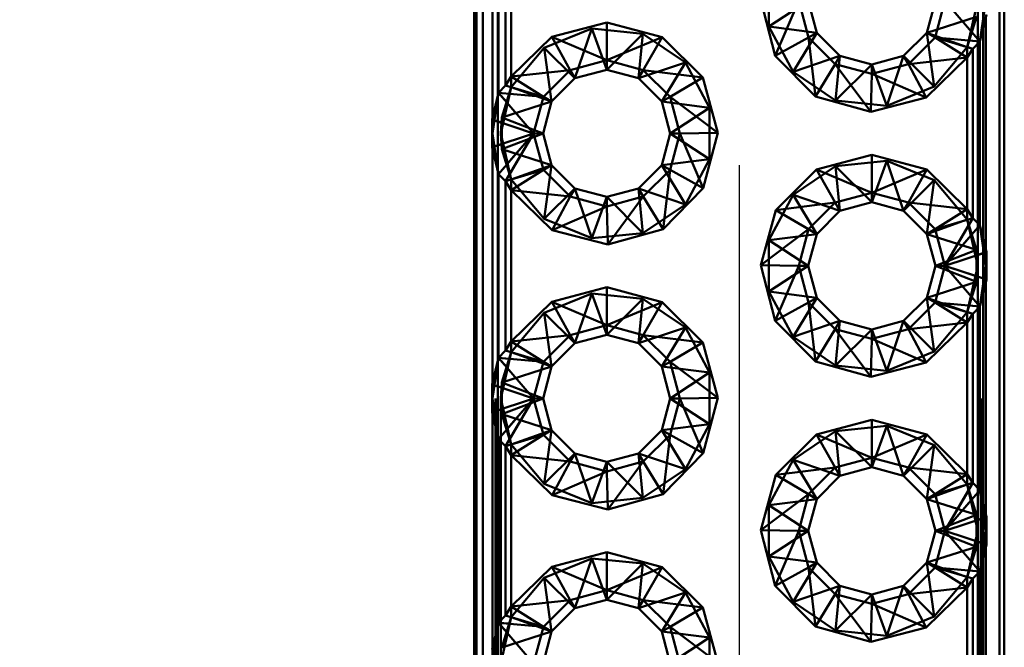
# Paper-space layout 'Layout1' of a CAD drawing. Extents: x -2 to 1033, y -36 to 596.
# Tile 41 of 127: x 349.47 to 351.33, y 221.91 to 223.1. Entities that reach past the tile are written whole.
import ezdxf

# ---------------------------------------------------------------- set-up
doc = ezdxf.new("R2010")
doc.units = 0
doc.linetypes.add('ACAD_ISO02W100', pattern=[15, 12, -3])
doc.linetypes.add('HP_01_CER_B', pattern=[8, 5, -1, 1, -1])
doc.layers.get('0').update_dxf_attribs({"linetype": 'CONTINUOUS'})
doc.layers.get('DEFPOINTS').update_dxf_attribs({"color": 132, "linetype": 'CONTINUOUS'})
for name, color, linetype, lineweight in [('SS_KOTY', 3, 'CONTINUOUS', 25), ('SS_OSY_025', 7, 'HP_01_CER_B', 25), ('SS_ZEBRIKY', 24, 'CONTINUOUS', 50)]:
    doc.layers.add(name, color=color, linetype=linetype, lineweight=lineweight)
doc.styles.add('ROMANS', font='romans.shx', dxfattribs={"width": 0.8})
doc.dimstyles.new('A-1_(2.5)_50AS', dxfattribs={"dimtxt": 2.5, "dimasz": 2, "dimexe": 1, "dimexo": 2, "dimgap": 0, "dimtad": 0, "dimdec": 1, "dimlfac": 50, "dimrnd": 1, "dimtxsty": 'ROMANS', "dimblk1": 'OBLIQUE', "dimblk2": 'OBLIQUE', "dimsah": 1, "dimcen": 2, "dimclrd": 256, "dimclre": 256, "dimclrt": 256, "dimadec": 1, "dimazin": 2, "dimtfac": 0.714286, "dimtdec": 1, "dimtmove": 0, "dimatfit": 3, "dimldrblk": 'OPEN', "dimfxl": 1, "dimtvp": 1.142857, "dimtfill": 1, "dimtolj": 1, "dimlwd": -1, "dimlwe": -1, "dimarcsym": 0})

# ---------------------------------------------------------------- blocks, each defined once
blk = doc.blocks.new('_Oblique')
at = {"color": 0, "linetype": 'ByBlock', "lineweight": -2}
blk.add_line((-0.5, -0.5), (0.5, 0.5), dxfattribs=at)
blk = doc.blocks.new('*D92')
at = {"layer": 'DEFPOINTS', "color": 0, "transparency": 16777216}
for p in [(351.1289, 227.3836, -7252), (344.4611, 219.3836), (351.1289, 219.3836, -7252)]:
    blk.add_point(p, dxfattribs=at)
at = {"layer": 'SS_KOTY', "transparency": 16777216}
for p, q in [((349.1289, 227.3836), (343.4611, 227.3836)), ((344.4611, 227.3836), (344.4611, 219.3836)), ((349.1289, 219.3836), (343.4611, 219.3836))]:
    blk.add_line(p, q, dxfattribs=at)
at = {"layer": 'SS_KOTY', "transparency": 16777216, "xscale": 2, "yscale": 2, "zscale": 2}
for p, rotation in [((344.4611, 227.3836), 90), ((344.4611, 219.3836), 270)]:
    blk.add_blockref('_Oblique', p, dxfattribs=dict(at, rotation=rotation))
at = {"layer": 'SS_KOTY', "transparency": 16777216, "insert": (341.604, 223.3836), "char_height": 2.5, "attachment_point": 5, "rotation": 90, "style": 'ROMANS', "bg_fill": 3, "box_fill_scale": 1.1, "bg_fill_color": 256, "bg_fill_true_color": 13158600, "bg_fill_transparency": 0}
blk.add_mtext('\\A1;400', dxfattribs=at)
blk = doc.blocks.new('_OPEN')
at = {"color": 0, "linetype": 'ByBlock'}
for p, q in [((-1, 0.16667), (0, 0)), ((0, 0), (-1, -0.16667)), ((0, 0), (-1, 0))]:
    blk.add_line(p, q, dxfattribs=at)

psp = doc.layouts.get("Layout1")

# ---------------------------------------------------------------- linework, layer by layer
at = {"layer": 'SS_ZEBRIKY', "color": 3, "linetype": 'ACAD_ISO02W100', "ltscale": 0.25}
for p, q in [((351.2848, 219.3836), (351.2848, 227.3836)), ((351.2888, 227.3836), (351.2888, 219.3836)), ((351.2788, 227.1336), (351.2788, 219.6336)), ((351.2788, 223.1336), (351.2588, 223.0465)), ((351.2941, 223.1336), (351.2828, 223.0569)), ((351.1828, 223.0736), (351.2766, 223.1037)), ((351.2588, 223.0465), (351.2766, 223.1037)), ((351.2676, 223.0746), (351.2658, 223.0767)), ((351.1968, 222.9721), (351.1828, 223.0736)), ((351.2588, 223.0465), (351.1828, 223.0736)), ((351.2627, 223.0588), (351.2617, 223.0589)), ((351.2828, 223.0569), (351.2627, 223.0588)), ((351.2828, 223.0569), (351.2676, 223.0746)), ((351.2588, 223.0465), (351.1968, 222.9721)), ((351.2588, 223.0266), (351.2588, 223.0465)), ((351.2697, 223.0434), (351.2589, 223.0466)), ((351.1968, 222.9721), (351.1388, 223.0297)), ((351.1388, 222.7376), (351.1968, 222.7952)), ((351.1828, 222.6936), (351.1968, 222.7952)), ((351.1968, 222.7952), (351.2588, 222.7208)), ((351.2588, 222.7208), (351.2588, 222.7407)), ((351.2589, 222.7207), (351.2697, 222.7239)), ((351.262, 222.7107), (351.2697, 222.7239)), ((351.1828, 222.6936), (351.2588, 222.7208)), ((351.2167, 222.6336), (351.2614, 222.7097)), ((351.2588, 222.7208), (351.2788, 222.6336)), ((351.2766, 222.6636), (351.2588, 222.7208)), ((351.2614, 222.7097), (351.262, 222.7107)), ((351.2676, 222.6927), (351.2828, 222.7103)), ((351.2828, 222.7103), (351.2941, 222.6336)), ((351.2766, 222.6636), (351.1828, 222.6936)), ((351.2167, 222.6336), (351.2658, 222.6906)), ((351.2658, 222.6906), (351.2676, 222.6927)), ((351.2766, 222.6636), (351.1988, 222.6336)), ((351.2773, 222.6538), (351.2744, 222.6528)), ((351.2788, 222.6336), (351.2766, 222.6636)), ((351.2766, 222.6037), (351.2766, 222.6636)), ((351.2905, 222.6581), (351.2773, 222.6538)), ((351.2952, 222.6597), (351.2905, 222.6581)), ((351.2941, 222.6031), (351.2941, 222.6641)), ((351.2952, 222.6597), (351.2941, 222.6336)), ((351.2766, 222.6037), (351.1988, 222.6336)), ((351.2744, 222.6145), (351.2167, 222.6336)), ((351.2788, 222.6336), (351.2588, 222.5465)), ((351.2766, 222.6037), (351.2788, 222.6336)), ((351.2941, 222.6336), (351.2828, 222.5569)), ((351.2952, 222.6076), (351.2941, 222.6336)), ((351.2773, 222.6135), (351.2744, 222.6145)), ((351.2766, 222.6037), (351.1828, 222.5736)), ((351.2588, 222.5465), (351.2766, 222.6037)), ((351.2952, 222.6076), (351.2905, 222.6091)), ((351.1968, 222.4721), (351.1828, 222.5736)), ((351.2588, 222.5465), (351.1828, 222.5736)), ((351.2676, 222.5746), (351.2658, 222.5767)), ((351.2828, 222.5569), (351.2676, 222.5746)), ((351.2627, 222.5588), (351.2617, 222.5589)), ((351.2828, 222.5569), (351.2627, 222.5588)), ((351.2588, 222.5465), (351.1968, 222.4721)), ((351.2588, 222.5266), (351.2588, 222.5465)), ((351.2697, 222.5434), (351.2589, 222.5466)), ((351.1968, 222.4721), (351.1388, 222.5297)), ((351.1388, 222.2376), (351.1968, 222.2952)), ((351.1828, 222.1936), (351.1968, 222.2952)), ((351.1968, 222.2952), (351.2588, 222.2208)), ((351.2588, 222.2208), (351.2588, 222.2407)), ((351.1828, 222.1936), (351.2588, 222.2208)), ((351.2588, 222.2208), (351.2788, 222.1336)), ((351.2766, 222.1636), (351.2588, 222.2208)), ((351.2589, 222.2207), (351.2697, 222.2239)), ((351.262, 222.2107), (351.2697, 222.2239)), ((351.2167, 222.1336), (351.2614, 222.2097)), ((351.2614, 222.2097), (351.262, 222.2107)), ((351.2676, 222.1927), (351.2828, 222.2103)), ((351.2828, 222.2103), (351.2941, 222.1336)), ((351.2766, 222.1636), (351.1828, 222.1936)), ((351.2167, 222.1336), (351.2658, 222.1906)), ((351.2658, 222.1906), (351.2676, 222.1927)), ((351.2766, 222.1636), (351.1988, 222.1336)), ((351.2773, 222.1538), (351.2744, 222.1528)), ((351.2788, 222.1336), (351.2766, 222.1636)), ((351.2766, 222.1037), (351.2766, 222.1636)), ((351.2905, 222.1581), (351.2773, 222.1538)), ((351.2952, 222.1597), (351.2905, 222.1581)), ((351.2941, 222.1031), (351.2941, 222.1641)), ((351.2952, 222.1597), (351.2941, 222.1336)), ((351.2766, 222.1037), (351.1988, 222.1336)), ((351.2788, 222.1336), (351.2588, 222.0465)), ((351.2766, 222.1037), (351.2788, 222.1336)), ((351.2941, 222.1336), (351.2828, 222.0569)), ((351.2952, 222.1076), (351.2941, 222.1336)), ((351.2773, 222.1135), (351.2744, 222.1145)), ((351.2905, 222.1091), (351.2773, 222.1135)), ((351.2766, 222.1037), (351.1828, 222.0736)), ((351.2588, 222.0465), (351.2766, 222.1037)), ((351.2952, 222.1076), (351.2905, 222.1091)), ((351.1968, 221.9721), (351.1828, 222.0736)), ((351.2588, 222.0465), (351.1828, 222.0736)), ((351.2676, 222.0746), (351.2658, 222.0767)), ((351.2828, 222.0569), (351.2676, 222.0746)), ((351.2627, 222.0588), (351.2617, 222.0589)), ((351.2828, 222.0569), (351.2627, 222.0588)), ((351.2588, 222.0465), (351.1968, 221.9721)), ((351.2588, 222.0266), (351.2588, 222.0465)), ((351.2697, 222.0434), (351.2589, 222.0466)), ((351.1968, 221.9721), (351.1388, 222.0297))]:
    psp.add_line(p, q, dxfattribs=at)
at = {"layer": 'SS_ZEBRIKY', "color": 7, "linetype": 'Continuous', "ltscale": 0.25}
for p, q in [((351.3195, 219.3836), (351.3195, 227.3836)), ((351.3288, 219.3836), (351.3288, 227.3836)), ((351.1988, 223.1336), (351.1828, 223.0736)), ((351.1983, 223.0647), (351.2167, 223.1336)), ((351.2828, 223.0569), (351.2167, 223.1336)), ((351.2828, 223.0569), (351.2952, 223.1076)), ((351.2941, 222.6641), (351.2941, 223.1031)), ((351.1828, 223.0736), (351.1388, 223.0297)), ((351.1478, 223.0142), (351.1983, 223.0647)), ((351.1983, 223.0647), (351.1828, 223.0736)), ((351.2588, 223.0266), (351.1983, 223.0647)), ((351.2697, 223.0434), (351.1983, 223.0647)), ((351.2828, 223.0569), (351.1983, 223.0647)), ((351.2697, 223.0434), (351.2828, 223.0569)), ((351.2828, 222.7103), (351.2828, 223.0569)), ((351.2697, 223.0434), (351.2588, 223.0266)), ((351.2697, 223.0434), (351.2697, 222.7239)), ((351.1388, 223.0297), (351.1478, 223.0142)), ((351.2588, 223.0266), (351.1478, 223.0142)), ((351.2588, 223.0266), (351.1815, 222.9511)), ((351.2588, 222.7407), (351.2588, 223.0266)), ((351.1815, 222.9511), (351.1478, 223.0142)), ((351.1478, 222.7531), (351.1824, 222.8157)), ((351.1824, 222.8157), (351.2588, 222.7407)), ((351.1478, 222.7531), (351.1388, 222.7376)), ((351.1983, 222.7026), (351.1478, 222.7531)), ((351.1478, 222.7531), (351.2588, 222.7407)), ((351.1388, 222.7376), (351.1828, 222.6936)), ((351.1983, 222.7026), (351.2588, 222.7407)), ((351.1983, 222.7026), (351.2697, 222.7239)), ((351.2167, 222.6336), (351.2697, 222.7239)), ((351.2697, 222.7239), (351.2588, 222.7407)), ((351.2828, 222.7103), (351.2697, 222.7239)), ((351.2167, 222.6336), (351.2828, 222.7103)), ((351.2952, 222.6597), (351.2828, 222.7103)), ((351.1983, 222.7026), (351.1828, 222.6936)), ((351.1828, 222.6936), (351.1988, 222.6336)), ((351.2167, 222.6336), (351.1983, 222.7026)), ((351.2952, 222.6597), (351.2167, 222.6336)), ((351.2952, 222.6076), (351.2952, 222.6597)), ((351.1988, 222.6336), (351.1828, 222.5736)), ((351.1983, 222.5647), (351.2167, 222.6336)), ((351.1988, 222.6336), (351.2167, 222.6336)), ((351.2828, 222.5569), (351.2167, 222.6336)), ((351.2952, 222.6076), (351.2167, 222.6336)), ((351.2828, 222.5569), (351.2952, 222.6076)), ((351.2941, 222.1641), (351.2941, 222.6031)), ((351.1828, 222.5736), (351.1388, 222.5297)), ((351.1983, 222.5647), (351.1828, 222.5736)), ((351.1478, 222.5142), (351.1983, 222.5647)), ((351.2588, 222.5266), (351.1983, 222.5647)), ((351.2697, 222.5434), (351.1983, 222.5647)), ((351.2828, 222.5569), (351.1983, 222.5647)), ((351.2697, 222.5434), (351.2828, 222.5569)), ((351.2828, 222.2103), (351.2828, 222.5569)), ((351.2697, 222.5434), (351.2588, 222.5266)), ((351.2697, 222.5434), (351.2697, 222.2239)), ((351.1388, 222.5297), (351.1478, 222.5142)), ((351.2588, 222.5266), (351.1478, 222.5142)), ((351.2588, 222.5266), (351.1815, 222.4511)), ((351.2588, 222.2407), (351.2588, 222.5266)), ((351.1815, 222.4511), (351.1478, 222.5142)), ((351.1478, 222.2531), (351.1824, 222.3157)), ((351.1824, 222.3157), (351.2588, 222.2407)), ((351.1478, 222.2531), (351.1388, 222.2376)), ((351.1983, 222.2026), (351.1478, 222.2531)), ((351.1478, 222.2531), (351.2588, 222.2407)), ((351.1983, 222.2026), (351.2588, 222.2407)), ((351.2697, 222.2239), (351.2588, 222.2407)), ((351.1388, 222.2376), (351.1828, 222.1936)), ((351.1983, 222.2026), (351.2697, 222.2239)), ((351.2167, 222.1336), (351.2697, 222.2239)), ((351.2828, 222.2103), (351.2697, 222.2239)), ((351.1983, 222.2026), (351.1828, 222.1936)), ((351.2167, 222.1336), (351.1983, 222.2026)), ((351.2167, 222.1336), (351.2828, 222.2103)), ((351.2952, 222.1597), (351.2828, 222.2103)), ((351.1828, 222.1936), (351.1988, 222.1336)), ((351.2952, 222.1597), (351.2167, 222.1336)), ((351.2952, 222.1076), (351.2952, 222.1597)), ((351.1988, 222.1336), (351.1828, 222.0736)), ((351.1983, 222.0647), (351.2167, 222.1336)), ((351.1988, 222.1336), (351.2167, 222.1336)), ((351.2828, 222.0569), (351.2167, 222.1336)), ((351.2952, 222.1076), (351.2167, 222.1336)), ((351.2828, 222.0569), (351.2952, 222.1076)), ((351.2941, 221.6641), (351.2941, 222.1031)), ((351.1828, 222.0736), (351.1388, 222.0297)), ((351.1983, 222.0647), (351.1828, 222.0736)), ((351.1478, 222.0142), (351.1983, 222.0647)), ((351.2588, 222.0266), (351.1983, 222.0647)), ((351.2697, 222.0434), (351.1983, 222.0647)), ((351.2828, 222.0569), (351.1983, 222.0647)), ((351.2697, 222.0434), (351.2828, 222.0569)), ((351.2828, 221.7103), (351.2828, 222.0569)), ((351.2697, 222.0434), (351.2588, 222.0266)), ((351.2697, 222.0434), (351.2697, 221.7239)), ((351.1388, 222.0297), (351.1478, 222.0142)), ((351.2588, 222.0266), (351.1478, 222.0142)), ((351.2588, 222.0266), (351.1815, 221.9511)), ((351.2588, 221.7407), (351.2588, 222.0266)), ((351.1815, 221.9511), (351.1478, 222.0142))]:
    psp.add_line(p, q, dxfattribs=at)

# ---------------------------------------------------------------- dimensions: what is measured, and where the dimension line sits
at = {"layer": 'SS_KOTY'}
dim = psp.add_linear_dim(base=(344.4611, 219.3836), p1=(351.1289, 227.3836, -7252), p2=(351.1289, 219.3836, -7252), angle=90, dimstyle='A-1_(2.5)_50AS', override={"dimtmove": 1}, dxfattribs=at)
dim.commit()
dim.dimension.update_dxf_attribs({"geometry": '*D92', "text_midpoint": (341.604, 223.3836)})

# ---------------------------------------------------------------- next in the draw order: linework, layer by layer
at = {"layer": 'SS_OSY_025'}
psp.add_line((350.8288, 230.8236, -7242), (350.8288, 215.4789, -7242), dxfattribs=at)
at = {"layer": 'SS_ZEBRIKY', "color": 7, "linetype": 'Continuous', "ltscale": 0.25}
for p, q in [((350.3288, 227.3836), (350.3288, 219.3836)), ((350.333, 227.3836), (350.333, 219.3836)), ((350.3451, 227.3836), (350.3451, 219.3836)), ((350.3636, 222.9141), (350.3636, 223.3531)), ((350.3749, 223.3069), (350.3749, 222.9603)), ((350.388, 222.9739), (350.388, 223.2934)), ((350.3988, 223.2766), (350.3988, 222.9907)), ((350.8968, 223.0301), (350.8694, 223.1347)), ((350.941, 223.1336), (350.8968, 223.0301)), ((350.9594, 223.0647), (350.941, 223.1336)), ((350.9749, 223.0736), (350.9588, 223.1336)), ((350.4753, 223.0657), (350.5788, 223.0931)), ((350.5788, 223.0931), (350.6833, 223.0652)), ((350.5788, 223.0931), (350.5788, 223.0215)), ((350.3988, 222.9907), (350.4753, 223.0657)), ((350.5099, 223.0031), (350.4753, 223.0657)), ((350.4753, 223.0657), (350.5788, 223.0215)), ((350.5788, 223.0215), (350.6833, 223.0652)), ((350.6833, 223.0652), (350.6478, 223.0031)), ((350.6833, 223.0652), (350.7599, 222.989)), ((350.9594, 223.0647), (350.8968, 223.0301)), ((350.9749, 223.0736), (350.9594, 223.0647)), ((350.9594, 223.0647), (350.9726, 222.9531)), ((351.0099, 223.0142), (350.9594, 223.0647)), ((351.0188, 223.0297), (350.9749, 223.0736)), ((350.5099, 223.0031), (350.5788, 223.0215)), ((350.5788, 223.0215), (350.6478, 223.0031)), ((350.5788, 223.0215), (350.5788, 223.0036)), ((350.9726, 222.9531), (350.8968, 223.0301)), ((351.0188, 223.0297), (351.0099, 223.0142)), ((351.0788, 223.0136), (351.0188, 223.0297)), ((351.1388, 223.0297), (351.0788, 223.0136)), ((350.3988, 222.9907), (350.5099, 223.0031)), ((350.4594, 222.9526), (350.5099, 223.0031)), ((350.5099, 223.0031), (350.5188, 222.9876)), ((350.5188, 222.9876), (350.5788, 223.0036)), ((350.5788, 223.0036), (350.6388, 222.9876)), ((350.6478, 223.0031), (350.6388, 222.9876)), ((350.6478, 223.0031), (350.6983, 222.9526)), ((350.7599, 222.989), (350.6478, 223.0031)), ((351.0099, 223.0142), (350.9726, 222.9531)), ((351.0099, 223.0142), (351.0768, 222.9242)), ((351.0788, 222.9958), (351.0099, 223.0142)), ((351.1478, 223.0142), (351.0788, 222.9958)), ((351.0788, 223.0136), (351.0788, 222.9958)), ((350.388, 222.9739), (350.3988, 222.9907)), ((350.3988, 222.9907), (350.4594, 222.9526)), ((350.4749, 222.9436), (350.5188, 222.9876)), ((350.6388, 222.9876), (350.6828, 222.9436)), ((350.7599, 222.989), (350.6983, 222.9526)), ((350.7599, 222.989), (350.7883, 222.8847)), ((351.0788, 222.9958), (351.0768, 222.9242)), ((351.0788, 222.9958), (351.1815, 222.9511)), ((350.388, 222.9739), (350.3749, 222.9603)), ((350.388, 222.9739), (350.4594, 222.9526)), ((350.3749, 222.9603), (350.3625, 222.9097)), ((350.3749, 222.9603), (350.441, 222.8836)), ((350.3749, 222.9603), (350.4594, 222.9526)), ((350.4594, 222.9526), (350.441, 222.8836)), ((350.4594, 222.9526), (350.4749, 222.9436)), ((350.6983, 222.9526), (350.6828, 222.9436)), ((350.6983, 222.9526), (350.7167, 222.8836)), ((350.7883, 222.8847), (350.6983, 222.9526)), ((351.0768, 222.9242), (350.9726, 222.9531)), ((351.1815, 222.9511), (351.0768, 222.9242)), ((350.4588, 222.8836), (350.4749, 222.9436)), ((350.6828, 222.9436), (350.6988, 222.8836)), ((350.441, 222.8836), (350.3625, 222.9097)), ((350.3625, 222.9097), (350.3625, 222.8576)), ((350.3625, 222.8576), (350.441, 222.8836)), ((350.441, 222.8836), (350.3749, 222.8069)), ((350.441, 222.8836), (350.388, 222.7934)), ((350.4594, 222.8147), (350.441, 222.8836)), ((350.441, 222.8836), (350.4588, 222.8836)), ((350.4749, 222.8236), (350.4588, 222.8836)), ((350.6988, 222.8836), (350.6828, 222.8236)), ((350.7167, 222.8836), (350.6983, 222.8147)), ((350.6988, 222.8836), (350.7167, 222.8836)), ((350.7883, 222.8847), (350.7167, 222.8836)), ((350.7609, 222.7801), (350.7167, 222.8836)), ((350.7883, 222.8847), (350.7609, 222.7801)), ((350.3625, 222.8576), (350.3749, 222.8069)), ((350.3636, 222.4141), (350.3636, 222.8531)), ((350.9744, 222.8152), (351.0788, 222.8431)), ((351.0788, 222.8431), (351.1824, 222.8157)), ((351.0788, 222.8431), (351.0788, 222.7715)), ((350.4749, 222.8236), (350.4594, 222.8147)), ((350.5188, 222.7797), (350.4749, 222.8236)), ((350.6828, 222.8236), (350.6388, 222.7797)), ((350.6828, 222.8236), (350.6983, 222.8147)), ((350.8978, 222.739), (350.9744, 222.8152)), ((350.9744, 222.8152), (351.0099, 222.7531)), ((350.9744, 222.8152), (351.0788, 222.7715)), ((351.0788, 222.7715), (351.1824, 222.8157)), ((350.388, 222.7934), (350.3749, 222.8069)), ((350.3749, 222.8069), (350.3749, 222.4603)), ((350.4594, 222.8147), (350.388, 222.7934)), ((350.4594, 222.8147), (350.3988, 222.7766)), ((350.5099, 222.7642), (350.4594, 222.8147)), ((350.6983, 222.8147), (350.6478, 222.7642)), ((350.6983, 222.8147), (350.685, 222.7031)), ((350.6983, 222.8147), (350.7609, 222.7801)), ((350.3988, 222.7766), (350.388, 222.7934)), ((350.388, 222.4739), (350.388, 222.7934)), ((350.5188, 222.7797), (350.5099, 222.7642)), ((350.5788, 222.7636), (350.5188, 222.7797)), ((350.6388, 222.7797), (350.5788, 222.7636)), ((350.6388, 222.7797), (350.6478, 222.7642)), ((350.7609, 222.7801), (350.685, 222.7031)), ((350.4762, 222.7011), (350.3988, 222.7766)), ((350.5099, 222.7642), (350.3988, 222.7766)), ((350.3988, 222.7766), (350.3988, 222.4907)), ((350.5099, 222.7642), (350.4762, 222.7011)), ((350.5788, 222.7458), (350.5099, 222.7642)), ((350.6478, 222.7642), (350.5788, 222.7458)), ((350.5788, 222.7636), (350.5788, 222.7458)), ((350.6478, 222.7642), (350.5809, 222.6742)), ((350.6478, 222.7642), (350.685, 222.7031)), ((351.0099, 222.7531), (351.0788, 222.7715)), ((351.0788, 222.7715), (351.1478, 222.7531)), ((351.0788, 222.7715), (351.0788, 222.7536)), ((350.5788, 222.7458), (350.4762, 222.7011)), ((350.5788, 222.7458), (350.5809, 222.6742)), ((350.8978, 222.739), (351.0099, 222.7531)), ((350.9594, 222.7026), (351.0099, 222.7531)), ((351.0099, 222.7531), (351.0188, 222.7376)), ((351.0188, 222.7376), (351.0788, 222.7536)), ((351.0788, 222.7536), (351.1388, 222.7376)), ((350.8694, 222.6347), (350.8978, 222.739)), ((350.9594, 222.7026), (350.8978, 222.739)), ((350.9749, 222.6936), (351.0188, 222.7376)), ((350.5809, 222.6742), (350.4762, 222.7011)), ((350.685, 222.7031), (350.5809, 222.6742)), ((350.8694, 222.6347), (350.9594, 222.7026)), ((350.941, 222.6336), (350.9594, 222.7026)), ((350.9588, 222.6336), (350.9749, 222.6936)), ((350.9749, 222.6936), (350.9594, 222.7026)), ((350.8968, 222.5301), (350.8694, 222.6347)), ((350.8694, 222.6347), (350.941, 222.6336)), ((350.941, 222.6336), (350.8968, 222.5301)), ((350.9594, 222.5647), (350.941, 222.6336)), ((350.941, 222.6336), (350.9588, 222.6336)), ((350.9749, 222.5736), (350.9588, 222.6336)), ((350.4753, 222.5657), (350.5788, 222.5931)), ((350.5788, 222.5931), (350.6833, 222.5652)), ((350.5788, 222.5931), (350.5788, 222.5215)), ((350.9749, 222.5736), (350.9594, 222.5647)), ((351.0188, 222.5297), (350.9749, 222.5736)), ((350.3988, 222.4907), (350.4753, 222.5657)), ((350.5099, 222.5031), (350.4753, 222.5657)), ((350.4753, 222.5657), (350.5788, 222.5215)), ((350.5788, 222.5215), (350.6833, 222.5652)), ((350.6833, 222.5652), (350.6478, 222.5031)), ((350.6833, 222.5652), (350.7599, 222.489)), ((350.9594, 222.5647), (350.8968, 222.5301)), ((350.9594, 222.5647), (350.9726, 222.4531)), ((351.0099, 222.5142), (350.9594, 222.5647)), ((350.5099, 222.5031), (350.5788, 222.5215)), ((350.5788, 222.5215), (350.6478, 222.5031)), ((350.5788, 222.5215), (350.5788, 222.5036)), ((350.9726, 222.4531), (350.8968, 222.5301)), ((351.0188, 222.5297), (351.0099, 222.5142)), ((351.0788, 222.5136), (351.0188, 222.5297)), ((351.1388, 222.5297), (351.0788, 222.5136)), ((350.3988, 222.4907), (350.5099, 222.5031)), ((350.4594, 222.4526), (350.5099, 222.5031)), ((350.5099, 222.5031), (350.5188, 222.4876)), ((350.5188, 222.4876), (350.5788, 222.5036)), ((350.5788, 222.5036), (350.6388, 222.4876)), ((350.6478, 222.5031), (350.6388, 222.4876)), ((350.6478, 222.5031), (350.6983, 222.4526)), ((350.7599, 222.489), (350.6478, 222.5031)), ((351.0099, 222.5142), (350.9726, 222.4531)), ((351.0099, 222.5142), (351.0768, 222.4242)), ((351.0788, 222.4957), (351.0099, 222.5142)), ((351.1478, 222.5142), (351.0788, 222.4957)), ((351.0788, 222.5136), (351.0788, 222.4957)), ((350.388, 222.4739), (350.3988, 222.4907)), ((350.3988, 222.4907), (350.4594, 222.4526)), ((350.4749, 222.4436), (350.5188, 222.4876)), ((350.6388, 222.4876), (350.6828, 222.4436)), ((350.7599, 222.489), (350.6983, 222.4526)), ((350.7599, 222.489), (350.7883, 222.3847)), ((351.0788, 222.4957), (351.0768, 222.4242)), ((351.0788, 222.4957), (351.1815, 222.4511)), ((350.388, 222.4739), (350.3749, 222.4603)), ((350.388, 222.4739), (350.4594, 222.4526)), ((350.3749, 222.4603), (350.3625, 222.4097)), ((350.3749, 222.4603), (350.441, 222.3836)), ((350.4594, 222.4526), (350.3749, 222.4603)), ((350.4594, 222.4526), (350.441, 222.3836)), ((350.4588, 222.3836), (350.4749, 222.4436)), ((350.4594, 222.4526), (350.4749, 222.4436)), ((350.6983, 222.4526), (350.6828, 222.4436)), ((350.6828, 222.4436), (350.6988, 222.3836)), ((350.6983, 222.4526), (350.7167, 222.3836)), ((350.7883, 222.3847), (350.6983, 222.4526)), ((351.0768, 222.4242), (350.9726, 222.4531)), ((351.1815, 222.4511), (351.0768, 222.4242)), ((350.441, 222.3836), (350.3625, 222.4097)), ((350.3625, 222.4097), (350.3625, 222.3576)), ((350.3625, 222.3576), (350.441, 222.3836)), ((350.441, 222.3836), (350.3749, 222.3069)), ((350.441, 222.3836), (350.388, 222.2934)), ((350.4594, 222.3147), (350.441, 222.3836)), ((350.4588, 222.3836), (350.441, 222.3836)), ((350.4749, 222.3236), (350.4588, 222.3836)), ((350.6988, 222.3836), (350.6828, 222.3236)), ((350.7167, 222.3836), (350.6983, 222.3147)), ((350.7167, 222.3836), (350.6988, 222.3836)), ((350.7883, 222.3847), (350.7167, 222.3836)), ((350.7609, 222.2801), (350.7167, 222.3836)), ((350.7883, 222.3847), (350.7609, 222.2801)), ((350.3625, 222.3576), (350.3749, 222.3069)), ((350.3636, 221.9141), (350.3636, 222.3531)), ((350.9744, 222.3152), (351.0788, 222.3431)), ((351.0788, 222.3431), (351.1824, 222.3157)), ((351.0788, 222.3431), (351.0788, 222.2715)), ((350.4594, 222.3147), (350.388, 222.2934)), ((350.4594, 222.3147), (350.3988, 222.2766)), ((350.4749, 222.3236), (350.4594, 222.3147)), ((350.5099, 222.2642), (350.4594, 222.3147)), ((350.5188, 222.2797), (350.4749, 222.3236)), ((350.6828, 222.3236), (350.6388, 222.2797)), ((350.6983, 222.3147), (350.6478, 222.2642)), ((350.6828, 222.3236), (350.6983, 222.3147)), ((350.6983, 222.3147), (350.685, 222.2031)), ((350.6983, 222.3147), (350.7609, 222.2801)), ((350.8978, 222.239), (350.9744, 222.3152)), ((350.9744, 222.3152), (351.0099, 222.2531)), ((350.9744, 222.3152), (351.0788, 222.2715)), ((351.0788, 222.2715), (351.1824, 222.3157)), ((350.3749, 222.3069), (350.388, 222.2934)), ((350.3749, 222.3069), (350.3749, 221.9603)), ((350.388, 222.2934), (350.3988, 222.2766)), ((350.388, 221.9739), (350.388, 222.2934)), ((350.4762, 222.2011), (350.3988, 222.2766)), ((350.5099, 222.2642), (350.3988, 222.2766)), ((350.3988, 222.2766), (350.3988, 221.9907)), ((350.5188, 222.2797), (350.5099, 222.2642)), ((350.5788, 222.2636), (350.5188, 222.2797)), ((350.6388, 222.2797), (350.5788, 222.2636)), ((350.6388, 222.2797), (350.6478, 222.2642)), ((350.7609, 222.2801), (350.685, 222.2031)), ((350.5099, 222.2642), (350.4762, 222.2011)), ((350.5788, 222.2458), (350.5099, 222.2642)), ((350.6478, 222.2642), (350.5788, 222.2458)), ((350.5788, 222.2636), (350.5788, 222.2458)), ((350.6478, 222.2642), (350.5809, 222.1742)), ((350.6478, 222.2642), (350.685, 222.2031)), ((351.0099, 222.2531), (351.0788, 222.2715)), ((351.0788, 222.2715), (351.1478, 222.2531)), ((351.0788, 222.2715), (351.0788, 222.2536)), ((350.5788, 222.2458), (350.4762, 222.2011)), ((350.5788, 222.2458), (350.5809, 222.1742)), ((350.8978, 222.239), (351.0099, 222.2531)), ((350.9594, 222.2026), (351.0099, 222.2531)), ((351.0099, 222.2531), (351.0188, 222.2376)), ((351.0188, 222.2376), (351.0788, 222.2536)), ((351.0788, 222.2536), (351.1388, 222.2376)), ((350.8694, 222.1347), (350.8978, 222.239)), ((350.8978, 222.239), (350.9594, 222.2026)), ((350.9749, 222.1936), (351.0188, 222.2376)), ((350.685, 222.2031), (350.5809, 222.1742)), ((350.9594, 222.2026), (350.8694, 222.1347)), ((350.941, 222.1336), (350.9594, 222.2026)), ((350.9749, 222.1936), (350.9594, 222.2026)), ((350.5809, 222.1742), (350.4762, 222.2011)), ((350.9588, 222.1336), (350.9749, 222.1936)), ((350.8968, 222.0301), (350.8694, 222.1347)), ((350.8694, 222.1347), (350.941, 222.1336)), ((350.941, 222.1336), (350.8968, 222.0301)), ((350.9594, 222.0647), (350.941, 222.1336)), ((350.941, 222.1336), (350.9588, 222.1336)), ((350.9749, 222.0736), (350.9588, 222.1336)), ((350.4753, 222.0657), (350.5788, 222.0931)), ((350.5788, 222.0931), (350.6833, 222.0652)), ((350.5788, 222.0931), (350.5788, 222.0215)), ((350.9749, 222.0736), (350.9594, 222.0647)), ((351.0188, 222.0297), (350.9749, 222.0736)), ((350.3988, 221.9907), (350.4753, 222.0657)), ((350.5099, 222.0031), (350.4753, 222.0657)), ((350.4753, 222.0657), (350.5788, 222.0215)), ((350.5788, 222.0215), (350.6833, 222.0652)), ((350.6833, 222.0652), (350.6478, 222.0031)), ((350.6833, 222.0652), (350.7599, 221.989)), ((350.9594, 222.0647), (350.8968, 222.0301)), ((350.9594, 222.0647), (350.9726, 221.9531)), ((351.0099, 222.0142), (350.9594, 222.0647)), ((350.5099, 222.0031), (350.5788, 222.0215)), ((350.5788, 222.0215), (350.6478, 222.0031)), ((350.5788, 222.0215), (350.5788, 222.0036)), ((350.9726, 221.9531), (350.8968, 222.0301)), ((351.0188, 222.0297), (351.0099, 222.0142)), ((351.0788, 222.0136), (351.0188, 222.0297)), ((351.1388, 222.0297), (351.0788, 222.0136)), ((350.3988, 221.9907), (350.5099, 222.0031)), ((350.4594, 221.9526), (350.5099, 222.0031)), ((350.5099, 222.0031), (350.5188, 221.9876)), ((350.5188, 221.9876), (350.5788, 222.0036)), ((350.5788, 222.0036), (350.6388, 221.9876)), ((350.6478, 222.0031), (350.6388, 221.9876)), ((350.6478, 222.0031), (350.6983, 221.9526)), ((350.7599, 221.989), (350.6478, 222.0031)), ((351.0099, 222.0142), (350.9726, 221.9531)), ((351.0099, 222.0142), (351.0768, 221.9242)), ((351.0788, 221.9957), (351.0099, 222.0142)), ((351.1478, 222.0142), (351.0788, 221.9957)), ((351.0788, 222.0136), (351.0788, 221.9957)), ((350.388, 221.9739), (350.3988, 221.9907)), ((350.3988, 221.9907), (350.4594, 221.9526)), ((350.4749, 221.9436), (350.5188, 221.9876)), ((350.6388, 221.9876), (350.6828, 221.9436)), ((350.7599, 221.989), (350.6983, 221.9526)), ((350.7599, 221.989), (350.7883, 221.8847)), ((351.0788, 221.9957), (351.0768, 221.9242)), ((351.0788, 221.9957), (351.1815, 221.9511)), ((350.388, 221.9739), (350.3749, 221.9603)), ((350.388, 221.9739), (350.4594, 221.9526)), ((350.3749, 221.9603), (350.3625, 221.9097)), ((350.3749, 221.9603), (350.441, 221.8836)), ((350.3749, 221.9603), (350.4594, 221.9526)), ((350.4594, 221.9526), (350.441, 221.8836)), ((350.4588, 221.8836), (350.4749, 221.9436)), ((350.4594, 221.9526), (350.4749, 221.9436)), ((350.6983, 221.9526), (350.6828, 221.9436)), ((350.6828, 221.9436), (350.6988, 221.8836)), ((350.6983, 221.9526), (350.7167, 221.8836)), ((350.7883, 221.8847), (350.6983, 221.9526)), ((351.0768, 221.9242), (350.9726, 221.9531)), ((351.1815, 221.9511), (351.0768, 221.9242))]:
    psp.add_line(p, q, dxfattribs=at)
at = {"layer": 'SS_ZEBRIKY', "color": 3, "linetype": 'ACAD_ISO02W100', "ltscale": 0.25}
for p, q in [((350.3688, 219.3836), (350.3688, 227.3836)), ((350.37, 219.3836), (350.37, 227.3836)), ((350.3734, 227.3836), (350.3734, 219.3836)), ((350.3788, 219.3836), (350.3788, 227.3836)), ((350.8848, 223.0852), (350.8848, 223.1821)), ((350.9588, 223.1336), (350.8848, 223.0852)), ((350.4609, 223.0452), (350.5507, 223.0816)), ((350.5507, 223.0816), (350.5188, 222.9876)), ((350.5507, 223.0816), (350.5788, 223.0036)), ((350.5507, 223.0816), (350.647, 223.0717)), ((350.9303, 222.9997), (350.8848, 223.0852)), ((350.9749, 223.0736), (350.8848, 223.0852)), ((350.647, 223.0717), (350.5788, 223.0036)), ((350.647, 223.0717), (350.6388, 222.9876)), ((350.647, 223.0717), (350.7274, 223.0176)), ((350.9749, 223.0736), (350.9303, 222.9997)), ((350.3988, 222.9708), (350.4609, 223.0452)), ((350.4609, 223.0452), (350.4749, 222.9436)), ((350.4609, 223.0452), (350.5188, 222.9876)), ((351.0188, 223.0297), (350.9303, 222.9997)), ((351.0188, 223.0297), (351.0107, 222.9456)), ((351.1388, 223.0297), (351.107, 222.9356)), ((350.7274, 223.0176), (350.6388, 222.9876)), ((350.7274, 223.0176), (350.6828, 222.9436)), ((350.7274, 223.0176), (350.7729, 222.9321)), ((351.0788, 223.0136), (351.0107, 222.9456)), ((351.0788, 223.0136), (351.107, 222.9356)), ((350.3988, 222.9907), (350.3988, 222.9708)), ((351.0107, 222.9456), (350.9303, 222.9997)), ((350.3788, 222.8836), (350.3988, 222.9708)), ((350.3988, 222.9708), (350.3811, 222.9136)), ((350.388, 222.9739), (350.3988, 222.9707)), ((350.3988, 222.9708), (350.4749, 222.9436)), ((351.1968, 222.9721), (351.107, 222.9356)), ((350.3636, 222.8836), (350.3749, 222.9603)), ((350.3749, 222.9603), (350.3901, 222.9427)), ((350.395, 222.9585), (350.396, 222.9584)), ((351.107, 222.9356), (351.0107, 222.9456)), ((350.4749, 222.9436), (350.3811, 222.9136)), ((350.3901, 222.9427), (350.3919, 222.9406)), ((350.7729, 222.9321), (350.6828, 222.9436)), ((350.7729, 222.9321), (350.6988, 222.8836)), ((350.7729, 222.9321), (350.7729, 222.8352)), ((350.3672, 222.9081), (350.3625, 222.9097)), ((350.3636, 222.8836), (350.3625, 222.9097)), ((350.3636, 222.8531), (350.3636, 222.9141)), ((350.3804, 222.9038), (350.3672, 222.9081)), ((350.3811, 222.9136), (350.3788, 222.8836)), ((350.3811, 222.9136), (350.4588, 222.8836)), ((350.3811, 222.9136), (350.3811, 222.8537)), ((350.3832, 222.9028), (350.3804, 222.9038)), ((350.3625, 222.8576), (350.3636, 222.8836)), ((350.3749, 222.8069), (350.3636, 222.8836)), ((350.3788, 222.8836), (350.3811, 222.8537)), ((350.3988, 222.7965), (350.3788, 222.8836)), ((350.3811, 222.8537), (350.4588, 222.8836)), ((350.441, 222.8836), (350.3919, 222.8267)), ((350.441, 222.8836), (350.3963, 222.8075)), ((350.6988, 222.8836), (350.7729, 222.8352)), ((350.3625, 222.8576), (350.3672, 222.8591)), ((350.3672, 222.8591), (350.3804, 222.8635)), ((350.3804, 222.8635), (350.3832, 222.8645)), ((350.3811, 222.8537), (350.3988, 222.7965)), ((350.3811, 222.8537), (350.4749, 222.8236)), ((350.6828, 222.8236), (350.7729, 222.8352)), ((350.7729, 222.8352), (350.7274, 222.7497)), ((350.3901, 222.8246), (350.3749, 222.8069)), ((350.3919, 222.8267), (350.3901, 222.8246)), ((350.4749, 222.8236), (350.3988, 222.7965)), ((350.4749, 222.8236), (350.4609, 222.7221)), ((350.6828, 222.8236), (350.7274, 222.7497)), ((350.9303, 222.7676), (351.0107, 222.8217)), ((351.0107, 222.8217), (351.107, 222.8316)), ((351.0107, 222.8217), (351.0188, 222.7376)), ((351.0107, 222.8217), (351.0788, 222.7536)), ((351.107, 222.8316), (351.0788, 222.7536)), ((351.107, 222.8316), (351.1388, 222.7376)), ((351.107, 222.8316), (351.1968, 222.7952)), ((350.3957, 222.8065), (350.388, 222.7934)), ((350.3988, 222.7966), (350.388, 222.7934)), ((350.3963, 222.8075), (350.3957, 222.8065)), ((350.4609, 222.7221), (350.3988, 222.7965)), ((350.3988, 222.7965), (350.3988, 222.7766)), ((350.5188, 222.7797), (350.4609, 222.7221)), ((350.5188, 222.7797), (350.5507, 222.6856)), ((350.6388, 222.7797), (350.647, 222.6956)), ((350.6388, 222.7797), (350.7274, 222.7497)), ((350.5788, 222.7636), (350.5507, 222.6856)), ((350.5788, 222.7636), (350.647, 222.6956)), ((350.8848, 222.6821), (350.9303, 222.7676)), ((350.9303, 222.7676), (350.9749, 222.6936)), ((350.9303, 222.7676), (351.0188, 222.7376)), ((350.7274, 222.7497), (350.647, 222.6956)), ((350.5507, 222.6856), (350.4609, 222.7221)), ((350.647, 222.6956), (350.5507, 222.6856)), ((350.8848, 222.6821), (350.9749, 222.6936)), ((350.8848, 222.6821), (350.9588, 222.6336)), ((350.8848, 222.5852), (350.8848, 222.6821)), ((350.9588, 222.6336), (350.8848, 222.5852)), ((350.4609, 222.5452), (350.5507, 222.5816)), ((350.5507, 222.5816), (350.5188, 222.4876)), ((350.5507, 222.5816), (350.5788, 222.5036)), ((350.5507, 222.5816), (350.647, 222.5717)), ((350.9303, 222.4997), (350.8848, 222.5852)), ((350.9749, 222.5736), (350.8848, 222.5852)), ((350.9749, 222.5736), (350.9303, 222.4997)), ((350.647, 222.5717), (350.5788, 222.5036)), ((350.647, 222.5717), (350.6388, 222.4876)), ((350.647, 222.5717), (350.7274, 222.5176)), ((350.3988, 222.4708), (350.4609, 222.5452)), ((350.4609, 222.5452), (350.4749, 222.4436)), ((350.4609, 222.5452), (350.5188, 222.4876)), ((351.0188, 222.5297), (350.9303, 222.4997)), ((351.0188, 222.5297), (351.0107, 222.4456)), ((351.1388, 222.5297), (351.107, 222.4356)), ((350.7274, 222.5176), (350.6388, 222.4876)), ((350.7274, 222.5176), (350.6828, 222.4436)), ((350.7274, 222.5176), (350.7729, 222.4321)), ((351.0107, 222.4456), (350.9303, 222.4997)), ((351.0788, 222.5136), (351.0107, 222.4456)), ((351.0788, 222.5136), (351.107, 222.4356)), ((350.3988, 222.4907), (350.3988, 222.4708)), ((350.3788, 222.3836), (350.3988, 222.4708)), ((350.3988, 222.4708), (350.3811, 222.4136)), ((350.388, 222.4739), (350.3988, 222.4707)), ((350.4749, 222.4436), (350.3988, 222.4708)), ((351.1968, 222.4721), (351.107, 222.4356)), ((350.3636, 222.3836), (350.3749, 222.4603)), ((350.3749, 222.4603), (350.3901, 222.4427)), ((350.395, 222.4585), (350.3749, 222.4603)), ((350.4749, 222.4436), (350.3811, 222.4136)), ((350.396, 222.4584), (350.395, 222.4585)), ((350.7729, 222.4321), (350.6828, 222.4436)), ((351.107, 222.4356), (351.0107, 222.4456)), ((350.3901, 222.4427), (350.3919, 222.4406)), ((350.7729, 222.4321), (350.6988, 222.3836)), ((350.7729, 222.4321), (350.7729, 222.3352)), ((350.3672, 222.4081), (350.3625, 222.4097)), ((350.3636, 222.3836), (350.3625, 222.4097)), ((350.3636, 222.3531), (350.3636, 222.4141)), ((350.3804, 222.4038), (350.3672, 222.4081)), ((350.3811, 222.4136), (350.3788, 222.3836)), ((350.3811, 222.4136), (350.4588, 222.3836)), ((350.3811, 222.4136), (350.3811, 222.3537)), ((350.3832, 222.4028), (350.3804, 222.4038)), ((350.3625, 222.3576), (350.3636, 222.3836)), ((350.3749, 222.3069), (350.3636, 222.3836)), ((350.3788, 222.3836), (350.3811, 222.3537)), ((350.3988, 222.2965), (350.3788, 222.3836)), ((350.4588, 222.3836), (350.3811, 222.3537)), ((350.441, 222.3836), (350.3919, 222.3267)), ((350.441, 222.3836), (350.3963, 222.3075)), ((350.7729, 222.3352), (350.6988, 222.3836)), ((350.3625, 222.3576), (350.3672, 222.3591)), ((350.3672, 222.3591), (350.3804, 222.3635)), ((350.3804, 222.3635), (350.3832, 222.3645)), ((350.3811, 222.3537), (350.3988, 222.2965)), ((350.3811, 222.3537), (350.4749, 222.3236)), ((350.6828, 222.3236), (350.7729, 222.3352)), ((350.7729, 222.3352), (350.7274, 222.2497)), ((350.3901, 222.3246), (350.3749, 222.3069)), ((350.3919, 222.3267), (350.3901, 222.3246)), ((350.4749, 222.3236), (350.3988, 222.2965)), ((350.4749, 222.3236), (350.4609, 222.2221)), ((350.6828, 222.3236), (350.7274, 222.2497)), ((350.9303, 222.2676), (351.0107, 222.3217)), ((351.0107, 222.3217), (351.107, 222.3316)), ((351.0107, 222.3217), (351.0188, 222.2376)), ((351.0788, 222.2536), (351.0107, 222.3217)), ((351.107, 222.3316), (351.0788, 222.2536)), ((351.107, 222.3316), (351.1388, 222.2376)), ((351.107, 222.3316), (351.1968, 222.2952)), ((350.3957, 222.3065), (350.388, 222.2934)), ((350.3988, 222.2966), (350.388, 222.2934)), ((350.3963, 222.3075), (350.3957, 222.3065)), ((350.4609, 222.2221), (350.3988, 222.2965)), ((350.3988, 222.2965), (350.3988, 222.2766)), ((350.5188, 222.2797), (350.4609, 222.2221)), ((350.5188, 222.2797), (350.5507, 222.1856)), ((350.6388, 222.2797), (350.647, 222.1956)), ((350.6388, 222.2797), (350.7274, 222.2497)), ((350.5788, 222.2636), (350.5507, 222.1856)), ((350.5788, 222.2636), (350.647, 222.1956)), ((350.8848, 222.1821), (350.9303, 222.2676)), ((350.9303, 222.2676), (350.9749, 222.1936)), ((350.9303, 222.2676), (351.0188, 222.2376)), ((350.7274, 222.2497), (350.647, 222.1956)), ((350.5507, 222.1856), (350.4609, 222.2221)), ((350.647, 222.1956), (350.5507, 222.1856)), ((350.8848, 222.1821), (350.9749, 222.1936)), ((350.8848, 222.1821), (350.9588, 222.1336)), ((350.8848, 222.0852), (350.8848, 222.1821)), ((350.9588, 222.1336), (350.8848, 222.0852)), ((350.4609, 222.0452), (350.5507, 222.0816)), ((350.5507, 222.0816), (350.5188, 221.9876)), ((350.5507, 222.0816), (350.5788, 222.0036)), ((350.5507, 222.0816), (350.647, 222.0717)), ((350.9303, 221.9997), (350.8848, 222.0852)), ((350.9749, 222.0736), (350.8848, 222.0852)), ((350.9749, 222.0736), (350.9303, 221.9997)), ((350.647, 222.0717), (350.5788, 222.0036)), ((350.647, 222.0717), (350.6388, 221.9876)), ((350.647, 222.0717), (350.7274, 222.0176)), ((350.3988, 221.9708), (350.4609, 222.0452)), ((350.4609, 222.0452), (350.4749, 221.9436)), ((350.4609, 222.0452), (350.5188, 221.9876)), ((350.7274, 222.0176), (350.6388, 221.9876)), ((350.7274, 222.0176), (350.6828, 221.9436)), ((350.7274, 222.0176), (350.7729, 221.9321)), ((351.0188, 222.0297), (350.9303, 221.9997)), ((351.0188, 222.0297), (351.0107, 221.9456)), ((351.1388, 222.0297), (351.107, 221.9356)), ((351.0107, 221.9456), (350.9303, 221.9997)), ((351.0788, 222.0136), (351.0107, 221.9456)), ((351.0788, 222.0136), (351.107, 221.9356)), ((350.3988, 221.9907), (350.3988, 221.9708)), ((350.3788, 221.8836), (350.3988, 221.9708)), ((350.3988, 221.9708), (350.3811, 221.9136)), ((350.388, 221.9739), (350.3988, 221.9707)), ((350.4749, 221.9436), (350.3988, 221.9708)), ((351.1968, 221.9721), (351.107, 221.9356)), ((350.3636, 221.8836), (350.3749, 221.9603)), ((350.3749, 221.9603), (350.3901, 221.9427)), ((350.3749, 221.9603), (350.395, 221.9585)), ((350.4749, 221.9436), (350.3811, 221.9136)), ((350.3901, 221.9427), (350.3919, 221.9406)), ((350.395, 221.9585), (350.396, 221.9584)), ((350.7729, 221.9321), (350.6828, 221.9436)), ((351.107, 221.9356), (351.0107, 221.9456)), ((350.7729, 221.9321), (350.6988, 221.8836)), ((350.7729, 221.9321), (350.7729, 221.8352)), ((350.3636, 221.8531), (350.3636, 221.9141))]:
    psp.add_line(p, q, dxfattribs=at)

doc.saveas('drawing.dxf')
